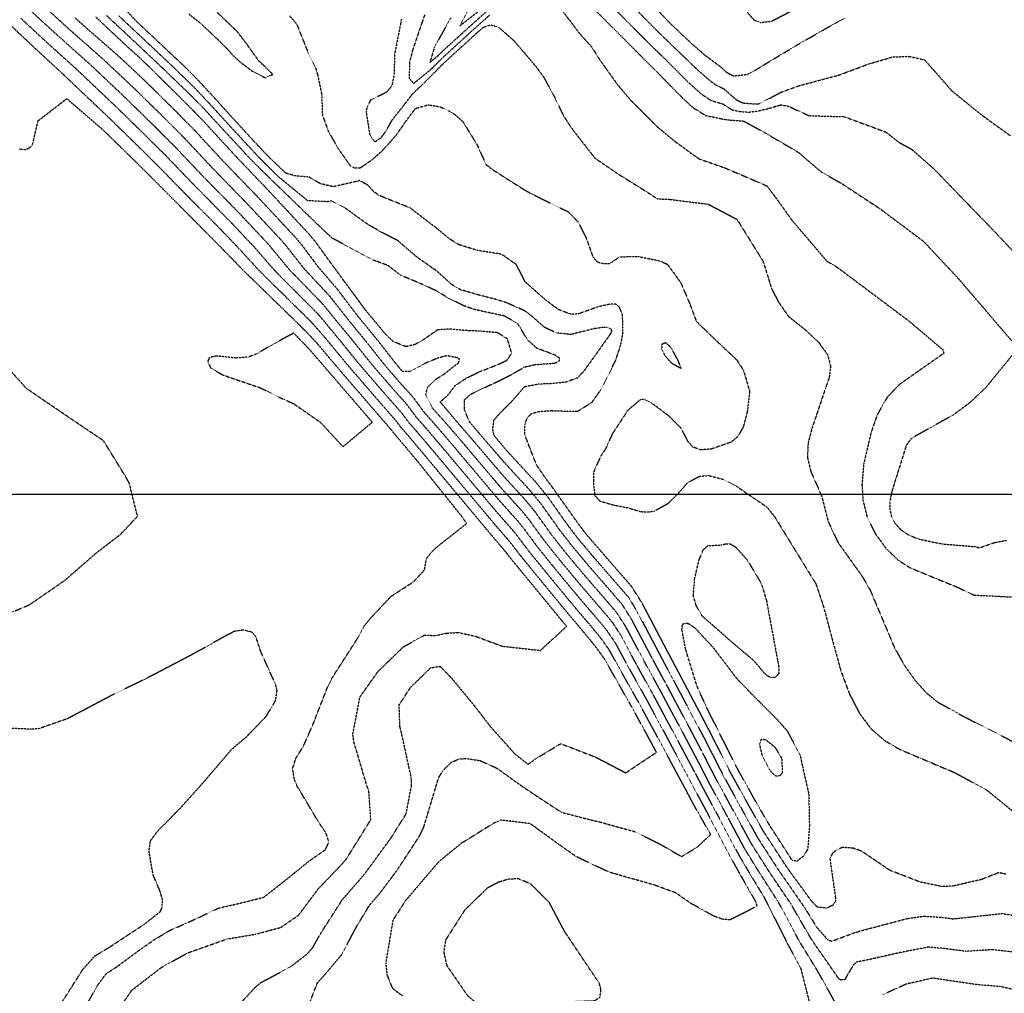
# Model space of a CAD drawing. Header units: feet. Extents: x 2234729 to 2255890, y 588345 to 614924.
# Tile 19 of 88: x 2243271 to 2243965, y 597487 to 598173. Entities that reach past the tile are written whole.
import ezdxf

# ---------------------------------------------------------------- set-up
doc = ezdxf.new("R2010")
doc.units = ezdxf.units.FT
doc.header["$MEASUREMENT"] = 0
doc.linetypes.add('OhDOT_USTN3', pattern=[0.22, 0.165, -0.055])
doc.layers.add('DT_X_Contour_Major', color=132, linetype='OhDOT_USTN3')
doc.layers.add('DT_X_Contour_Minor', color=136, linetype='OhDOT_USTN3')
picture_1 = doc.add_image_def('image1.sid', size_in_pixel=(17786, 6468))

msp = doc.modelspace()

# ---------------------------------------------------------------- linework, layer by layer
at = {"layer": 'DT_X_Contour_Major'}
for points in [[(2243461.45, 598175.82), (2243466.56, 598170.01), (2243474.88, 598149.17), (2243479.63, 598139.72), (2243481.34, 598134.24), (2243484.19, 598120.34), (2243484.64, 598105.97), (2243488.97, 598094.15), (2243495.95, 598082.09), (2243504.39, 598069.97), (2243507.19, 598068.68), (2243511.16, 598068.68), (2243513.54, 598070.14), (2243519.74, 598074.5), (2243525.94, 598079.91), (2243530.87, 598085.03), (2243536.99, 598092.23), (2243542.12, 598099.52), (2243542.98, 598100.78), (2243550.2, 598110.56), (2243559.28, 598113.14), (2243567.72, 598111.72), (2243573.53, 598108.98), (2243577.72, 598106.45), (2243583.64, 598101.34), (2243593.71, 598084.86), (2243599.97, 598070.96), (2243605.98, 598066.5), (2243626.65, 598053.41), (2243631.71, 598050.54), (2243657.9, 598037.71), (2243664.92, 598030.47), (2243670.6, 598019.07), (2243675.2, 598006.1), (2243677.87, 598002.93)], [(2243704.3, 598181.7), (2243721.39, 598164.32), (2243736.77, 598149.57), (2243747.23, 598139.41), (2243757.4, 598130.42), (2243762.29, 598126.87), (2243767.67, 598124.3), (2243776.46, 598116.58), (2243781.08, 598114.39), (2243791.8, 598113.65), (2243792.6, 598114.04), (2243800.69, 598118.18), (2243807.48, 598121.88), (2243820.92, 598126.71), (2243848.84, 598134.14), (2243869.5, 598141.95), (2243886.27, 598146.82), (2243898.11, 598147.3), (2243909.01, 598144.71), (2243914.93, 598138.09), (2243928.24, 598122.91), (2243949.68, 598105.56), (2243969.62, 598091.18)], [(2243310.42, 598174.31), (2243316.23, 598169.15), (2243340.33, 598148.09), (2243357.58, 598132.02), (2243361.28, 598128.39), (2243381.19, 598108.78), (2243394.84, 598094.88), (2243415.45, 598072.68), (2243433.41, 598054.04), (2243438.23, 598049.09), (2243465.66, 598019.66), (2243469.74, 598014.81), (2243478.67, 598002.93)], [(2243271.11, 598082.02), (2243275.85, 598081.48), (2243280.29, 598084.36), (2243284.27, 598101.77), (2243304.54, 598117.45), (2243329.27, 598096.18), (2243341.14, 598084.72), (2243361.31, 598064.92), (2243375.41, 598050.74), (2243379.93, 598046.18), (2243406.92, 598019.02), (2243410.59, 598015.32), (2243418.06, 598007.59), (2243422.63, 598002.93)], [(2243481.59, 597944.25), (2243481.13, 597944.83), (2243473.51, 597952.98), (2243469.15, 597957.31), (2243435.18, 597990.38), (2243429.49, 597995.93), (2243422.63, 598002.93)], [(2243746.99, 597642.84), (2243745, 597646.64), (2243731.03, 597672.74), (2243728.37, 597677.68), (2243717.3, 597698.25), (2243705.82, 597718.93), (2243694.86, 597739.38), (2243689.46, 597747.76), (2243686.2, 597751.84), (2243681.76, 597757.05), (2243680.45, 597758.55), (2243666.69, 597774.53), (2243652.11, 597792.09), (2243640.89, 597806.14), (2243630.49, 597820.52), (2243625.28, 597826.88), (2243612.21, 597841.33), (2243608.47, 597845.6), (2243588.26, 597869.45), (2243584.85, 597873.53), (2243571.91, 597888.59), (2243562.27, 597899.23), (2243557.44, 597908.79), (2243558.76, 597913.96), (2243564.25, 597919.44), (2243570.56, 597923.41), (2243575.11, 597927.06), (2243580.82, 597931.53), (2243581.15, 597934.49), (2243578.62, 597935.08), (2243572.37, 597936.31), (2243565.58, 597934.44), (2243556.65, 597930.77), (2243546.31, 597925.18), (2243541.04, 597925.16), (2243536.06, 597931.19), (2243524.25, 597946.37), (2243509.3, 597964.61), (2243494.81, 597983.7), (2243482.12, 597998.34), (2243478.67, 598002.93)], [(2243722.84, 598002.93), (2243727.87, 598000.67), (2243737.23, 597987.65), (2243743.53, 597972.92), (2243748.2, 597960.38), (2243760.37, 597948.71), (2243776.47, 597933.53), (2243781.31, 597926.03), (2243785.73, 597911.13), (2243783.99, 597896.53), (2243781.25, 597886.09), (2243777.28, 597879.21), (2243772.51, 597875.31), (2243758.58, 597870.48), (2243751.27, 597869.97), (2243745.74, 597871.89), (2243742.05, 597876.12), (2243737.69, 597884.91), (2243728.6, 597894.04), (2243716.13, 597903.24), (2243712, 597905.41), (2243708.76, 597905.32), (2243699.94, 597897.91), (2243689.14, 597881.5), (2243684.01, 597870.33), (2243680.8, 597865.58), (2243675.76, 597854.35), (2243675.58, 597847.82), (2243676.48, 597838.04), (2243680.22, 597833.85), (2243690.34, 597830.96), (2243700.27, 597829.14), (2243708.48, 597826.51), (2243713.19, 597826.12), (2243718.57, 597826.86), (2243728.22, 597832.18), (2243734.92, 597838.75), (2243742.06, 597846.86), (2243750.13, 597851.23), (2243756.65, 597851.89), (2243766.95, 597849.19), (2243776.26, 597844.42), (2243797.95, 597829.59), (2243803.36, 597822.72), (2243832.36, 597775.58), (2243837.57, 597760.03), (2243849.7, 597715.08), (2243856.03, 597697.99), (2243863.24, 597684.02), (2243871.49, 597673.19), (2243881.02, 597664.92), (2243891.87, 597658.69), (2243930.14, 597642.52), (2243952.81, 597630.19), (2243987.52, 597601.93)], [(2243677.87, 598002.93), (2243678.05, 598002.71), (2243681.28, 598001.42), (2243687.18, 598001.35), (2243689.51, 598002.93)], [(2243689.51, 598002.93), (2243694.14, 598006.04), (2243707.21, 598006.23), (2243722.11, 598003.25), (2243722.84, 598002.93)], [(2243314.62, 597472.06), (2243326.28, 597492.58), (2243332.08, 597500.56), (2243339.98, 597505.82), (2243357.46, 597518.66), (2243366.77, 597525.08), (2243376.5, 597530.95), (2243397.62, 597540.37), (2243411.2, 597546.91), (2243428.01, 597550.82), (2243443.22, 597554.56), (2243457.18, 597565.47), (2243475.5, 597580.31), (2243486.93, 597588.26), (2243489.21, 597593.61), (2243487.33, 597599.79), (2243482.19, 597607.3), (2243466.95, 597632.79), (2243464.93, 597637.55), (2243463.66, 597645.33), (2243465.92, 597652.48), (2243471.41, 597661.32), (2243478, 597676.41), (2243488.43, 597703.08), (2243491.29, 597708.87), (2243509.06, 597736.52), (2243514.02, 597745.76), (2243519.29, 597752.09), (2243532.99, 597766.64), (2243548.8, 597776.94), (2243556.59, 597785.32), (2243557.98, 597793.33), (2243561.37, 597797.7), (2243564.54, 597800.88), (2243586.31, 597818.04), (2243582.9, 597823.03), (2243552.29, 597861.23), (2243546.96, 597867.62), (2243534.8, 597881.99), (2243533.16, 597884.21), (2243527.46, 597890.74), (2243524.11, 597894.59), (2243497.85, 597925), (2243493.37, 597930.22), (2243481.59, 597944.25)], [(2243746.99, 597642.84), (2243752.99, 597631.23), (2243761.79, 597614.98), (2243764.33, 597610.19), (2243778.14, 597584.2), (2243786.14, 597570.72), (2243795.96, 597554.47), (2243798.59, 597549.41), (2243812.32, 597522.03), (2243821.58, 597504.94), (2243829.53, 597473.84)]]:
    msp.add_lwpolyline(points, dxfattribs=at)
at = {"layer": 'DT_X_Contour_Minor'}
for points in [[(2243434.06, 598002.93), (2243427.58, 598010), (2243416.12, 598022.07), (2243412.22, 598026.03), (2243387.6, 598050.88), (2243383.42, 598055.13), (2243368.02, 598070.91), (2243349.15, 598089.53), (2243336.07, 598102.24), (2243331.96, 598106.16), (2243302.94, 598133.72), (2243297.98, 598138.4), (2243285.21, 598150.14), (2243274.91, 598159.75), (2243270.14, 598164.27), (2243235.04, 598197.55), (2243229.2, 598203.09), (2243215.56, 598215.88)], [(2243467.61, 598002.93), (2243459.51, 598013.24), (2243456.14, 598017.24), (2243432.7, 598042.33), (2243428.12, 598047.04), (2243407.44, 598068.29), (2243388.14, 598088.89), (2243373.18, 598103.97), (2243354.98, 598121.85), (2243351.17, 598125.56), (2243329.74, 598145.66), (2243308.73, 598164.17), (2243304.12, 598168.27), (2243280.72, 598189.69)], [(2243524.45, 598049.35), (2243520.72, 598052.04), (2243516.63, 598056.55), (2243511.04, 598059.74), (2243506.73, 598058.66), (2243498.52, 598056.8), (2243492.34, 598055.36), (2243483, 598057.63), (2243475.45, 598062.16), (2243465.65, 598063.04), (2243458.84, 598064.97), (2243446.25, 598076.96), (2243433.8, 598090.32), (2243424.21, 598100.79), (2243410.91, 598115.49), (2243396.16, 598131.51), (2243386.08, 598141.47), (2243364.26, 598161.98), (2243353.05, 598172.5), (2243339.36, 598187.64)], [(2243591.68, 598187.82), (2243581.57, 598168.85), (2243599.17, 598182.52)], [(2243649.91, 598184.56), (2243665.96, 598163.21), (2243674.18, 598154.24), (2243679.64, 598145.49), (2243692.65, 598127.24), (2243701.72, 598116.56), (2243720.97, 598097.29), (2243733.59, 598086.94), (2243749.92, 598075.08), (2243767.52, 598069), (2243791.35, 598058.83), (2243797.9, 598055.94), (2243804.07, 598047.76), (2243815.91, 598031.27), (2243840.15, 598002.93)], [(2243670.68, 598186.15), (2243698.94, 598157.71), (2243703.9, 598152.74), (2243719.37, 598137.31), (2243737.51, 598118.85), (2243745.15, 598111.64), (2243754.6, 598105.6), (2243765.63, 598103.35), (2243770.36, 598102.51), (2243781.42, 598101.68), (2243782.42, 598101.17), (2243796.18, 598093.6), (2243819.83, 598079.81), (2243836.32, 598065.7), (2243849.91, 598058.04), (2243877.22, 598040.13), (2243908.31, 598016.83), (2243921.32, 598002.93)], [(2243687.49, 598183.93), (2243708.67, 598162.47), (2243712.64, 598158.53), (2243728.07, 598143.44), (2243742.37, 598129.13), (2243751.28, 598121.03), (2243758.45, 598116.23), (2243766.65, 598113.82), (2243773.41, 598109.54), (2243779.33, 598108.36), (2243785.1, 598107.97), (2243791.41, 598108.72), (2243798.69, 598110.46), (2243807.72, 598113.11), (2243813.04, 598112.12), (2243827.6, 598105.45), (2243852.39, 598104.76), (2243881.81, 598093.89), (2243890.71, 598086.84), (2243899.94, 598081.72), (2243915.84, 598067.69), (2243959.3, 598022.71), (2243977.91, 598002.93)], [(2243456.47, 598002.93), (2243446.62, 598014.83), (2243427.17, 598035.58), (2243422.82, 598040.03), (2243402.94, 598060.28), (2243399.43, 598063.91), (2243381.43, 598082.9), (2243365.17, 598099.16), (2243348.67, 598115.31), (2243344.77, 598119.09), (2243323.27, 598139.46), (2243319.15, 598143.24), (2243297.82, 598162.23), (2243278.78, 598179.71)], [(2243522.52, 598002.93), (2243520.95, 598003.5), (2243491.79, 598018.98), (2243486.5, 598023.8), (2243482.81, 598027.33), (2243452.61, 598056.55), (2243447.34, 598061.67), (2243435.32, 598073.45), (2243427.92, 598081.41), (2243409.01, 598101.87), (2243401.28, 598110.31), (2243392.71, 598119.06), (2243371.6, 598139.43), (2243355.41, 598154.71), (2243332.57, 598176.05)], [(2243390.64, 598177.13), (2243399.04, 598170.38), (2243406.58, 598163.26), (2243413.03, 598157.11), (2243418.66, 598151.35), (2243422.09, 598147.45), (2243427.36, 598142.79), (2243435.57, 598136.65), (2243444.45, 598132.18), (2243449.71, 598134.61), (2243439.28, 598144.76), (2243431.55, 598155.67), (2243424.79, 598164.58), (2243410.46, 598178.3)], [(2243556.73, 598176.55), (2243554.91, 598171.4), (2243548.39, 598152.15), (2243546.07, 598143.25), (2243545.82, 598131.91), (2243548.99, 598128.2), (2243560.55, 598137.61), (2243569.84, 598146.79), (2243590.16, 598165.28), (2243602.73, 598176.59)], [(2243575.14, 598174.44), (2243563.64, 598153.9), (2243560.47, 598143.07), (2243565.91, 598147.5), (2243570.28, 598151.82), (2243582.61, 598163.01), (2243600.6, 598179.23)], [(2243721.12, 598179.47), (2243730.13, 598170.11), (2243745.47, 598155.69), (2243753.39, 598148.73), (2243754.72, 598147.7), (2243764.83, 598140.2), (2243769.45, 598136.03), (2243774.45, 598133.5), (2243784.1, 598134.56), (2243788.12, 598136.59), (2243797.87, 598142.54), (2243816.08, 598153.46), (2243820.59, 598156.11), (2243845.85, 598170.57), (2243853.71, 598174.6)], [(2243781.27, 598181.48), (2243788.72, 598173.02), (2243793.19, 598171.08), (2243801.11, 598172), (2243821.57, 598182.7)], [(2243272.21, 598174.1), (2243276.85, 598169.73), (2243291.51, 598156.18), (2243308.56, 598140.82), (2243313.1, 598136.59), (2243338.37, 598112.63), (2243342.37, 598108.78), (2243357.16, 598094.34), (2243374.73, 598076.91), (2243391.43, 598059.52), (2243395.27, 598055.58), (2243417.52, 598033.03), (2243421.64, 598028.82), (2243437.1, 598012.42), (2243445.32, 598002.93)], [(2243489.68, 598002.93), (2243479.97, 598016.37), (2243475.18, 598022.07), (2243443.76, 598055.84), (2243438.71, 598061.05), (2243423.45, 598077.07), (2243401.55, 598100.87), (2243389.2, 598113.59), (2243367.59, 598134.92), (2243363.98, 598138.48), (2243356.94, 598145.35), (2243348.34, 598153.07), (2243324.98, 598174.97)], [(2243555.41, 598002.93), (2243551.33, 598005.82), (2243537.76, 598017.39), (2243526.37, 598023.28), (2243517.19, 598028.49), (2243505.45, 598036.9), (2243500.54, 598040.59), (2243491.03, 598045.47), (2243487.94, 598044.81), (2243474.21, 598045.57), (2243453.2, 598062.87), (2243440.88, 598075.11), (2243430.86, 598085.86), (2243416.61, 598101.33), (2243406.09, 598112.9), (2243394.43, 598125.29), (2243378.84, 598140.45), (2243359.84, 598158.35), (2243341.25, 598175.75)], [(2243540.32, 598173.47), (2243539.94, 598171.2), (2243535.55, 598148.91), (2243535.15, 598134.35), (2243533.58, 598126.47), (2243529.59, 598121.8), (2243518.65, 598116.59), (2243515.56, 598109.73), (2243515.52, 598108.09), (2243517.89, 598092.69), (2243520.1, 598088.8), (2243521.61, 598087.13), (2243522.79, 598087.72), (2243526.02, 598090), (2243529.18, 598094.26), (2243533.95, 598102.57), (2243541.1, 598111.62), (2243548, 598120.57), (2243557.31, 598129.5), (2243569.39, 598141.77), (2243593.75, 598163.99), (2243597.72, 598167.54), (2243602.51, 598169.36), (2243605.79, 598168.88), (2243609.28, 598167.37), (2243619.48, 598158.44), (2243635.02, 598140.31), (2243640.63, 598132.55), (2243647.26, 598120.56), (2243654.66, 598105.16), (2243661.38, 598095.09), (2243676.66, 598075.62), (2243692.07, 598065.02), (2243714.31, 598051.1), (2243720.59, 598046.87), (2243729.17, 598046.52), (2243756.52, 598043.07), (2243776.82, 598032.36), (2243795.12, 598002.93)], [(2243617.89, 598002.93), (2243610.94, 598007.81), (2243594.09, 598010.48), (2243581.01, 598014.48), (2243574.65, 598018.37), (2243564.48, 598026.62), (2243546.64, 598040.38), (2243530.63, 598046.77), (2243524.45, 598049.35)], [(2243249.65, 597749.25), (2243257.41, 597751.97), (2243278.23, 597760.77), (2243302.97, 597777.87), (2243306.93, 597781.21), (2243325.46, 597797.38), (2243342.61, 597810.57), (2243354.34, 597823.11), (2243348.58, 597846.59), (2243345.73, 597851.58), (2243330.48, 597876.31), (2243306.08, 597892.79), (2243276.09, 597913.22), (2243271.97, 597917.87), (2243247.55, 597944.66), (2243243.83, 597948.86), (2243228.98, 597968.65), (2243225.19, 597974.38), (2243201.85, 598002.93)], [(2243338.82, 597472.37), (2243350.45, 597489.19), (2243371.05, 597505.06), (2243389.56, 597515.38), (2243417.41, 597525.23), (2243437.63, 597528.64), (2243455.43, 597533.4), (2243467.82, 597541.93), (2243481.86, 597560.72), (2243497.76, 597577.32), (2243501.3, 597581.28), (2243518.76, 597609.22), (2243517.41, 597629.28), (2243515.76, 597634.05), (2243506.95, 597663.76), (2243506.09, 597669.57), (2243511.08, 597695.73), (2243523.74, 597713.64), (2243541.85, 597731.24), (2243556.58, 597739.35), (2243564.7, 597739.16), (2243572.57, 597740.81), (2243580.39, 597741.27), (2243592.26, 597738.66), (2243611.46, 597731.59), (2243638.31, 597728.64), (2243656.74, 597745.53), (2243654.89, 597747.79), (2243638.17, 597768.15), (2243634.44, 597772.68), (2243618.24, 597792.39), (2243613.26, 597798.7), (2243605.52, 597807.8), (2243600.75, 597813.48), (2243563.36, 597858.23), (2243557, 597865.85), (2243543.58, 597881.78), (2243540.19, 597885.6), (2243536.89, 597890.05), (2243527.72, 597900.48), (2243505.73, 597925.93), (2243501.91, 597930.41), (2243491.91, 597942.51), (2243486.77, 597948.78), (2243478.24, 597958.54), (2243474.28, 597962.59), (2243444.96, 597991.48), (2243440.02, 597996.41), (2243434.06, 598002.93)], [(2243419.79, 597472.09), (2243437.41, 597491.29), (2243441.53, 597494.68), (2243462.4, 597505.73), (2243473.98, 597514.79), (2243477.82, 597519.12), (2243483.45, 597529.13), (2243498.66, 597552.89), (2243514.47, 597571.1), (2243533.26, 597596.81), (2243543.66, 597613.48), (2243547.53, 597633.63), (2243547.21, 597639.17), (2243540.52, 597669.99), (2243539.27, 597674.96), (2243538.74, 597690.26), (2243546.68, 597702.46), (2243560.93, 597716.37), (2243567.6, 597717.42), (2243575.78, 597708.97), (2243591.54, 597689.88), (2243602.98, 597675.01), (2243620.18, 597655.8), (2243629.55, 597648.32), (2243635.03, 597652.28), (2243652.56, 597662.89), (2243676.86, 597653.58), (2243698.39, 597642.31), (2243720.12, 597656.79), (2243709.16, 597676.94), (2243702.56, 597688.89), (2243688.96, 597712.87), (2243683.3, 597722.86), (2243677.65, 597730.55), (2243674.36, 597734.75), (2243669.1, 597741.14), (2243658.34, 597753.86), (2243642.36, 597773.28), (2243638.96, 597777.41), (2243623.91, 597795.83), (2243616.27, 597805.75), (2243607.19, 597816.18), (2243602.68, 597821.51), (2243569.59, 597861.03), (2243563.96, 597867.77), (2243550.66, 597883.49), (2243545.57, 597889.22), (2243540.63, 597895.88), (2243531.32, 597906.38), (2243510.45, 597930.61), (2243499.99, 597943.47), (2243492.4, 597952.74), (2243482.96, 597964.11), (2243479.41, 597967.87), (2243454.74, 597992.59), (2243450.54, 597996.89), (2243445.32, 598002.93)], [(2243474.59, 597477.3), (2243481, 597493.98), (2243489.58, 597503.87), (2243498.07, 597513.99), (2243508.65, 597533.83), (2243517.88, 597549.11), (2243525.73, 597558.15), (2243537.85, 597574.51), (2243553.04, 597597.7), (2243556.07, 597604.02), (2243566.57, 597638.92), (2243569.94, 597644.4), (2243576.03, 597650.12), (2243581.15, 597652.11), (2243585.83, 597652.43), (2243595.58, 597651.02), (2243607.63, 597645.63), (2243623.26, 597634.36), (2243637.51, 597624.76), (2243653.01, 597614.6), (2243668.88, 597610.38), (2243680.15, 597607.7), (2243704.96, 597600.85), (2243723.67, 597591.5), (2243737.73, 597583.33), (2243748.69, 597589.95), (2243758.27, 597598.88), (2243747.36, 597618.01), (2243743.88, 597624.55), (2243738.09, 597635.4), (2243720.66, 597667.73), (2243717.58, 597673.45), (2243707.47, 597692.01), (2243694.58, 597714.89), (2243687.15, 597728.36), (2243681.27, 597736.69), (2243676.4, 597742.79), (2243671.34, 597748.77), (2243670.53, 597749.7), (2243661.12, 597760.75), (2243643.34, 597782.3), (2243629.57, 597799.27), (2243620.01, 597811.99), (2243619.27, 597812.79), (2243608.86, 597824.56), (2243604.61, 597829.54), (2243575.81, 597863.84), (2243570.92, 597869.69), (2243557.75, 597885.19), (2243550.96, 597892.83), (2243544.37, 597901.72), (2243534.93, 597912.27), (2243518.98, 597930.8), (2243508.08, 597944.44), (2243498.04, 597956.69), (2243484.54, 597973.14), (2243464.53, 597993.69), (2243461.07, 597997.37), (2243456.47, 598002.93)], [(2243467.61, 598002.93), (2243471.59, 597997.86), (2243489.67, 597978.42), (2243503.67, 597960.65), (2243516.17, 597945.4), (2243527.52, 597930.99), (2243538.54, 597918.16), (2243548.11, 597907.56), (2243556.35, 597896.44), (2243564.83, 597886.89), (2243577.88, 597871.61), (2243582.04, 597866.64), (2243606.54, 597837.57), (2243610.53, 597832.95), (2243622.28, 597819.84), (2243626.38, 597814.82), (2243635.23, 597802.7), (2243647.73, 597787.19), (2243663.91, 597767.64), (2243675.49, 597754.13), (2243676.55, 597752.91), (2243681.3, 597747.32), (2243685.37, 597742.23), (2243691.01, 597733.87), (2243700.2, 597716.91), (2243712.39, 597695.13), (2243722.98, 597675.56), (2243725.85, 597670.23), (2243741.54, 597641.02), (2243748.43, 597627.89), (2243755.79, 597614.17), (2243758.52, 597609.01), (2243773.81, 597579.99), (2243779.68, 597569.43), (2243784.1, 597561.78), (2243790.02, 597551.32), (2243790.82, 597548.25), (2243772.07, 597538.79), (2243767.12, 597538.98), (2243760.43, 597541.34), (2243744.29, 597550.36), (2243733.47, 597557.83), (2243718.38, 597563.32), (2243689.05, 597571.63), (2243683.92, 597573.57), (2243663.51, 597583.3), (2243651.67, 597591.59), (2243631.14, 597606.55), (2243610.28, 597609.05), (2243605.69, 597606.97), (2243582.43, 597592.57), (2243566.97, 597579.92), (2243563.31, 597575.83), (2243543.16, 597552.16), (2243534.36, 597538.52), (2243529.29, 597508.14), (2243530.21, 597499.77), (2243533.98, 597490.57), (2243541.03, 597485.25)], [(2243847.22, 597478.28), (2243833.91, 597502.18), (2243820.26, 597524.4), (2243807.88, 597547.68), (2243805.42, 597552.13), (2243792.6, 597572.01), (2243782.48, 597588.42), (2243770.14, 597611.38), (2243767.78, 597615.78), (2243757.54, 597634.57), (2243748.45, 597652.26), (2243736.21, 597675.24), (2243733.77, 597679.79), (2243722.21, 597701.37), (2243711.45, 597720.95), (2243698.72, 597744.89), (2243692.33, 597754.85), (2243689.86, 597757.85), (2243685.41, 597762.98), (2243669.47, 597781.42), (2243656.49, 597796.98), (2243646.55, 597809.58), (2243634.6, 597826.21), (2243628.28, 597833.92), (2243613.88, 597849.71), (2243610.41, 597853.63), (2243591.81, 597875.45), (2243579, 597890.29), (2243567.73, 597903.7), (2243572.95, 597908.36), (2243578.2, 597915.25), (2243586.4, 597920.7), (2243595.91, 597925.24), (2243608.01, 597929.96), (2243614.55, 597933), (2243618.02, 597937.99), (2243615.06, 597948.2), (2243608.11, 597952.5), (2243596.18, 597953.63), (2243587.77, 597953.88), (2243574.61, 597955.06), (2243565.92, 597954.52), (2243555.48, 597947.38), (2243549.79, 597944.15), (2243543.41, 597942.68), (2243534.74, 597946.23), (2243529.8, 597950.72), (2243514.94, 597968.56), (2243499.94, 597988.98), (2243492.65, 597998.82), (2243489.68, 598002.93)], [(2243976.75, 597515.36), (2243957.08, 597517.7), (2243938.24, 597516.53), (2243921.95, 597518.6), (2243911.48, 597519.48), (2243891.98, 597515.72), (2243869.52, 597510.64), (2243861.23, 597509.02), (2243858.78, 597506.87), (2243854.74, 597500.15), (2243852.7, 597496.54), (2243850.17, 597496.33), (2243848.61, 597497.09), (2243844.25, 597503.43), (2243830.94, 597522.52), (2243828.2, 597526.78), (2243814.88, 597549.79), (2243799.06, 597573.31), (2243786.81, 597592.63), (2243773.77, 597616.59), (2243762.09, 597637.9), (2243751.91, 597657.88), (2243739.17, 597681.9), (2243727.13, 597704.49), (2243717.07, 597722.97), (2243702.57, 597750.4), (2243696, 597760.89), (2243692.18, 597765.33), (2243690.37, 597767.4), (2243672.25, 597788.31), (2243660.88, 597801.87), (2243652.21, 597813.01), (2243638.71, 597831.91), (2243631.29, 597840.97), (2243612.34, 597861.66), (2243598.77, 597877.37), (2243588.2, 597889.82), (2243584.83, 597898.07), (2243584.69, 597899.05), (2243584.68, 597905.23), (2243589.12, 597909.02), (2243597.41, 597913.19), (2243604.25, 597916.27), (2243617.83, 597923.01), (2243627.01, 597928.32), (2243634.64, 597930.08), (2243648.25, 597931.08), (2243651.36, 597932.28), (2243652.06, 597934.27), (2243648.89, 597936.61), (2243635.84, 597941.56), (2243629.19, 597947.45), (2243622.4, 597958.88), (2243612.77, 597964.37), (2243598.75, 597967.32), (2243591.01, 597969.1), (2243584.27, 597971.5), (2243573.09, 597977.05), (2243565.57, 597981.73), (2243553.43, 597987.32), (2243540.11, 597992.83), (2243530.84, 597999.87), (2243522.52, 598002.93)], [(2243676.57, 597955.53), (2243674.99, 597955.03), (2243659.69, 597951.25), (2243649.44, 597952.36), (2243641.28, 597956.29), (2243632.4, 597964.04), (2243627.08, 597968.01), (2243614.66, 597973.52), (2243607.9, 597975.71), (2243594.42, 597979.19), (2243582.19, 597982.73), (2243575.9, 597986.43), (2243565.35, 597995.88), (2243555.41, 598002.93)], [(2243966.25, 597570.93), (2243961.3, 597571.99), (2243949.12, 597567.17), (2243928.85, 597562.5), (2243921.29, 597562.18), (2243905.93, 597565.34), (2243884.4, 597573.69), (2243864.59, 597587.13), (2243858.7, 597589.25), (2243851.08, 597589.78), (2243846.71, 597587.86), (2243844.06, 597585.68), (2243842.27, 597581.5), (2243843.26, 597574.81), (2243846.07, 597555.25), (2243846.2, 597551.87), (2243844.3, 597549), (2243839.78, 597546.96), (2243833.33, 597547.71), (2243829.33, 597551.99), (2243814.15, 597572.69), (2243810.88, 597577.43), (2243795.48, 597601.06), (2243785.76, 597618.2), (2243773.73, 597639.84), (2243771.19, 597644.58), (2243758.81, 597669.12), (2243749.96, 597686.13), (2243736.95, 597710.74), (2243728.31, 597727.01), (2243712.82, 597756.55), (2243710.28, 597761.41), (2243702.6, 597773.6), (2243700.3, 597776.25), (2243681.2, 597798.19), (2243677.82, 597802.09), (2243669.65, 597811.66), (2243663.53, 597819.89), (2243646.93, 597843.3), (2243641.81, 597850.18), (2243635.54, 597859.27), (2243627.34, 597880.42), (2243627.4, 597887.66), (2243628.99, 597892.56), (2243632.1, 597895.61), (2243637.21, 597896.98), (2243646.05, 597897.61), (2243652.66, 597897.35), (2243664.48, 597897.17), (2243674.63, 597903.46), (2243680.61, 597911.93), (2243691.02, 597932.25), (2243694.74, 597943.4), (2243696.49, 597952.25), (2243696.16, 597964.97), (2243694.11, 597970.27), (2243691.72, 597972.53), (2243687.02, 597972.59), (2243678.66, 597970.66), (2243665.29, 597965.84), (2243659.88, 597965.47), (2243651, 597968.81), (2243642.3, 597975.28), (2243627.54, 597988.38), (2243621.34, 598000.51), (2243617.89, 598002.93)], [(2243795.12, 598002.93), (2243801.24, 597983.38), (2243806.19, 597973.91), (2243813.2, 597963.87), (2243824.94, 597954.6), (2243834.52, 597945.5), (2243840.73, 597936.82), (2243842.78, 597928.68), (2243841.72, 597920.75), (2243839.22, 597913.58), (2243829.72, 597885.36), (2243826.9, 597874.75), (2243826.41, 597864.59), (2243828.83, 597854.71), (2243836.45, 597837.49), (2243841.11, 597819.18), (2243848.14, 597804.41), (2243864.84, 597781.08), (2243870.65, 597771.1), (2243887.88, 597730.28), (2243895.01, 597717.66), (2243902.72, 597706.99), (2243910.45, 597698.54), (2243917.93, 597692.34), (2243935.77, 597682.46), (2243972.3, 597663.81)], [(2243840.15, 598002.93), (2243847.28, 597998.73), (2243897.85, 597960.84), (2243921.76, 597940.59), (2243922.55, 597938.04), (2243891.14, 597915.96), (2243882.66, 597907.06), (2243875.65, 597894.77), (2243871.38, 597882.53), (2243866.07, 597859.99), (2243864.85, 597845.05), (2243865.59, 597834.19), (2243868.54, 597822.36), (2243874.35, 597810.67), (2243882.11, 597800.21), (2243890.56, 597792.08), (2243898.69, 597786.91), (2243931.72, 597773.3), (2243943.64, 597767.64), (2244009.07, 597764.38)], [(2243921.32, 598002.93), (2243932.29, 597991.21), (2243971.19, 597945.84)], [(2243676.57, 597955.53), (2243682.42, 597956.47), (2243685.2, 597956.39), (2243687.79, 597955.2), (2243688.7, 597953.7), (2243686.55, 597950.15), (2243676.62, 597936.22), (2243668.6, 597925.09), (2243664.36, 597920.65), (2243656.41, 597917.67), (2243645.08, 597916.55), (2243637.34, 597916.27), (2243627.97, 597914.52), (2243626.92, 597914.28), (2243618.05, 597904.12), (2243608.8, 597894.78), (2243605.3, 597890.64), (2243604.5, 597884.56), (2243605.33, 597880.84), (2243605.78, 597879.86), (2243614.27, 597869.69), (2243634.29, 597848.01), (2243642.82, 597837.6), (2243657.87, 597816.45), (2243665.26, 597806.76), (2243675.04, 597795.2), (2243695.33, 597771.83), (2243700.47, 597765.92), (2243706.42, 597755.91), (2243722.69, 597724.99), (2243732.04, 597707.61), (2243744.56, 597684.02), (2243755.36, 597663.5), (2243766.64, 597641.24), (2243779.77, 597617.4), (2243791.15, 597596.85), (2243805.52, 597574.6), (2243808.73, 597569.97), (2243824.35, 597547.44), (2243832.79, 597533.77), (2243840.71, 597524.65), (2243843.5, 597523.72), (2243845.49, 597524.41), (2243859.2, 597529.52), (2243863.21, 597530.79), (2243896.9, 597539.7), (2243908.39, 597541.3), (2243920.86, 597540.53), (2243929.18, 597539.47), (2243963.75, 597543.24), (2243988.39, 597538.78)], [(2243441.38, 597913.5), (2243454.24, 597906.99), (2243464.25, 597902.58), (2243483.24, 597889.4), (2243499.17, 597872.18), (2243519.8, 597889.42), (2243514.78, 597895.27), (2243484.7, 597930.18), (2243480.98, 597934.49), (2243475.74, 597940.58), (2243472.88, 597943.48), (2243464.46, 597952.3), (2243447.7, 597943.13), (2243437.93, 597937.36), (2243432.24, 597935.3), (2243423.41, 597934.65), (2243410.34, 597936.1), (2243405.01, 597935.08), (2243403.93, 597932.34), (2243405.8, 597927.77), (2243414.33, 597922.81), (2243441.38, 597913.5)], [(2243735.55, 597932.53), (2243730.37, 597941.86), (2243726.69, 597945.42), (2243723.92, 597944.37), (2243723.72, 597941.26), (2243725.91, 597936.49), (2243730.31, 597931.44), (2243737.38, 597927.35), (2243735.55, 597932.53)], [(2243971.83, 597938.01), (2243952.25, 597914.01), (2243940.79, 597903.14), (2243929.19, 597894.58), (2243899.87, 597878.15), (2243896.05, 597873.12), (2243885.84, 597840.37), (2243884.59, 597833.67), (2243884.5, 597828.07), (2243885.66, 597823.04), (2243888.16, 597818.21), (2243892.14, 597813.75), (2243897.76, 597809.97), (2243904.99, 597807.09), (2243921.16, 597803.69), (2243944.77, 597801.73), (2243947.59, 597800.9), (2243958.43, 597804.69), (2243966.74, 597806.16)], [(2243746.98, 597779.34), (2243750.16, 597792.69), (2243753.08, 597799.6), (2243756.38, 597802.48), (2243766.01, 597802.93), (2243768.88, 597803.79), (2243772.05, 597803.64), (2243775.79, 597801.48), (2243784.13, 597792.26), (2243794.1, 597775.39), (2243797.49, 597764.07), (2243806.33, 597716.5), (2243806.23, 597712.28), (2243803.78, 597709.56), (2243801.46, 597709.36), (2243798.34, 597710.42), (2243796.03, 597712.68), (2243788.47, 597721.62), (2243775.82, 597732.22), (2243752.37, 597752.76), (2243747.99, 597760.24), (2243746.01, 597767.27), (2243746.98, 597779.34)], [(2243823.77, 597583.74), (2243819.07, 597580.1), (2243815.84, 597580.48), (2243813.09, 597584.68), (2243799.82, 597605.27), (2243791.75, 597619.01), (2243778.67, 597642.45), (2243775.74, 597647.92), (2243762.27, 597674.74), (2243756.62, 597685.85), (2243748.74, 597703.03), (2243740.53, 597729.73), (2243737.99, 597743.35), (2243738.39, 597747.26), (2243741.17, 597747.86), (2243742.89, 597747.39), (2243747.13, 597744.54), (2243759.92, 597730.76), (2243776.68, 597708.7), (2243791.45, 597693.53), (2243804.37, 597680.68), (2243812.19, 597671.93), (2243821.27, 597654.91), (2243822.99, 597646.76), (2243827.36, 597627.61), (2243827.82, 597605.22), (2243826.7, 597588.72), (2243823.77, 597583.74)], [(2243295.93, 597472.78), (2243307.32, 597490.3), (2243315.78, 597503.68), (2243324.19, 597513.2), (2243334.56, 597519.43), (2243344.74, 597526.17), (2243358.66, 597535.26), (2243370.33, 597544.41), (2243371.81, 597547.76), (2243371.97, 597553.15), (2243369.88, 597559.87), (2243365.41, 597570.26), (2243362.5, 597586.72), (2243363.42, 597594.3), (2243368.71, 597601.42), (2243384.53, 597617.47), (2243402.83, 597637.87), (2243406.23, 597641.94), (2243420.64, 597658.84), (2243431.17, 597667.74), (2243445.24, 597682.37), (2243451.71, 597693.43), (2243452.74, 597700.37), (2243451.64, 597704.71), (2243441.42, 597727.34), (2243437.78, 597738.3), (2243435.03, 597741.53), (2243428.9, 597742.93), (2243422.65, 597742.04), (2243417.22, 597739.25), (2243393.09, 597725.8), (2243367.08, 597712.16), (2243361.5, 597709.35), (2243335.56, 597696.57), (2243330.79, 597694.14), (2243305.15, 597680.5), (2243284.79, 597673.45), (2243279.71, 597673.04), (2243249.69, 597674.36)], [(2243808.75, 597642.21), (2243806.96, 597640.32), (2243804.38, 597640), (2243802.07, 597641.62), (2243799.59, 597644.84), (2243794.73, 597654), (2243792.75, 597662.93), (2243794.16, 597666.04), (2243796.9, 597665.83), (2243803.44, 597660.54), (2243808.29, 597652.54), (2243808.75, 597642.21)], [(2243679.86, 597493.86), (2243678.96, 597495.24), (2243671.85, 597505.78), (2243655.58, 597530.14), (2243644.47, 597551.04), (2243631.4, 597564.07), (2243622.84, 597567.62), (2243615.69, 597567.4), (2243608.75, 597565.25), (2243600.82, 597561.05), (2243584.99, 597545.68), (2243571.5, 597524.56), (2243570.16, 597515.99), (2243572.28, 597506.51), (2243586.85, 597485.49), (2243601.22, 597473.02), (2243621.82, 597472.14), (2243638.26, 597476.64), (2243658.73, 597481.15), (2243676.76, 597481.85), (2243680.25, 597484.33), (2243680.95, 597489.39), (2243679.86, 597493.86)], [(2243980.11, 597487.69), (2243962.17, 597491.72), (2243946.33, 597492.99), (2243914.58, 597497.66), (2243896.03, 597493.41), (2243879.57, 597486.03)]]:
    msp.add_lwpolyline(points, dxfattribs=at)

# ---------------------------------------------------------------- pictures from other files: only their frames are drawn
image = msp.add_image(picture_1, insert=(2243173.45, 594670.71), size_in_units=(8711.37, 3167.95), dxfattribs=dict(fade=50))
image.dxf.flags = 7

doc.saveas('drawing.dxf')
